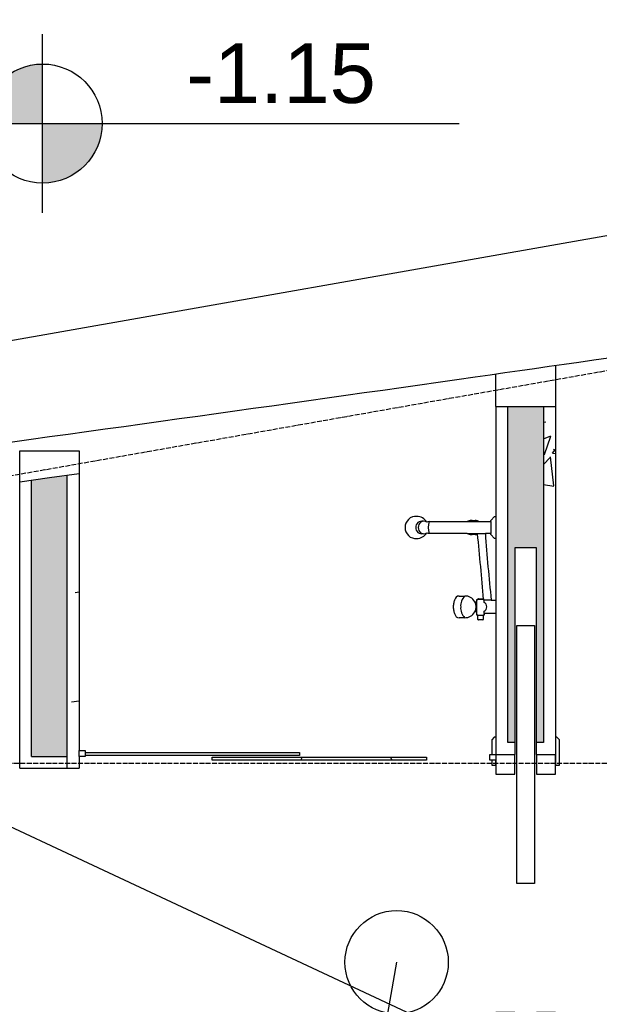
# Model space of a CAD drawing. Extents: x 109676 to 150640, y -94043 to -57043.
# Tile 8 of 39: x 125314 to 126775, y -76150 to -73669. Entities that reach past the tile are written whole.
import ezdxf

# ---------------------------------------------------------------- set-up
doc = ezdxf.new("R2010")
doc.units = 0
doc.linetypes.add('_TRAÇO_-_PONTO', pattern=[16, 12, -2, 0, -2])
doc.layers.get('0').update_dxf_attribs({"linetype": 'CONTINUOUS'})
doc.layers.get('DEFPOINTS').update_dxf_attribs({"linetype": 'CONTINUOUS'})
for name, color, linetype in [('A-ANNO-DIMS', 1, 'CONTINUOUS'), ('A-DOOR', 1, 'CONTINUOUS'), ('A-DOOR-FRAM', 1, 'CONTINUOUS'), ('A-MASS', 5, 'CONTINUOUS'), ('A-WALL', 2, 'CONTINUOUS'), ('A-WALL-PATT', 2, 'CONTINUOUS'), ('C-TOPO-MAJR', 2, 'CONTINUOUS'), ('E-LITE-EQPM', 4, 'CONTINUOUS'), ('P-SANR-FIXT', 6, 'CONTINUOUS'), ('S-GRID', 1, 'CONTINUOUS')]:
    doc.layers.add(name, color=color, linetype=linetype)
doc.styles.add('ARIAL_1', font='arial.ttf', dxfattribs={"height": 150})
doc.styles.add('ARIAL_NARROW_2', font='ARIALN.TTF', dxfattribs={"height": 150})
doc.dimstyles.new('DIAGONAL_-_2_5MM_ARIAL_3', dxfattribs={"dimscale": 304.8, "dimtxt": 153.514646, "dimasz": 0.246063, "dimexe": 0.590551, "dimexo": 0.369094, "dimgap": 0.246063, "dimtad": 1, "dimlfac": 0.001, "dimrnd": 0.01, "dimzin": 0, "dimtxsty": 'ARIAL_NARROW_2', "dimblk1": 'OBLIQUE', "dimblk2": 'OBLIQUE', "dimsah": 1, "dimcen": 0.09, "dimdle": 0.590551, "dimazin": 3, "dimtfac": 1, "dimtdec": 4, "dimtix": 1, "dimtmove": 0, "dimatfit": 3, "dimtvp": 1, "dimtolj": 1, "dimtzin": 0})
doc.dimstyles.new('DIAGONAL_-_2_5MM_ARIAL_4', dxfattribs={"dimscale": 304.8, "dimtxt": 153.514646, "dimasz": 0.246063, "dimexe": 0.590551, "dimexo": 0.369094, "dimgap": 0.246063, "dimtad": 1, "dimlfac": 0.001, "dimrnd": 0.01, "dimzin": 0, "dimtxsty": 'ARIAL_NARROW_2', "dimblk1": 'OBLIQUE', "dimblk2": 'OBLIQUE', "dimsah": 1, "dimcen": 0.09, "dimdle": 0.590551, "dimazin": 3, "dimtfac": 1, "dimtdec": 4, "dimtix": 1, "dimtmove": 0, "dimatfit": 3, "dimtvp": 1, "dimtolj": 1, "dimtzin": 0})
pattern_1 = [(50, (479.57, 9e-11), (546.5526, -47.8174), [57.15, -628.65]), (355, (479.57, 9e-11), (-105.7283, 573.17), [45.72, -502.92]), (100.451, (525.1, -4), (440.8275, 525.35), [48.57, -534.27]), (46.184, (479.6, 152.4), (813.2367, -126.1284), [85.725, -942.975]), (96.636, (547.3, 141.9), (712.2074, 742.2826), [72.855, -801.405]), (351.184, (479.6, 152.4), (712.215, 742.276), [68.58, -754.38]), (21, (555.77, 114.3), (454.8433, -306.796), [57.15, -628.65]), (326, (555.77, 114.3), (185.4063, 552.5638), [45.72, -502.92]), (71.451, (593.67, 88.73), (640.2512, 245.7641), [48.57, -534.27]), (37.5, (479.57, 9e-11), (9.26637, 253.66504), [25.146, -471.678, 25.146, -485.394, -504.825]), (37.5, (479.57, 9e-11), (9.26637, 253.66504), [-1007.364, 25.146, -479.679]), (7.5, (479.57, 9e-11), (200.45944, 300.5414), [25.146, -265.938, 25.146, -460.248, -192.405]), (7.5, (479.57, 9e-11), (200.45944, 300.5414), [-776.478, 25.146, -167.259]), (327.5, (309.64, 9e-11), (406.77284, -17.18643), [25.146, -165.354, 25.146, -569.214, -788.67]), (327.5, (309.64, 9e-11), (406.77284, -17.18643), [-784.86, 25.146, -763.524]), (317.5, (233.44, 9e-11), (444.3881, 76.28035), [25.146, -222.504, 25.146, -369.57, -560.07]), (317.5, (233.44, 9e-11), (444.3881, 76.28035), [-642.366, 25.146, -534.924])]

# ---------------------------------------------------------------- blocks, each defined once
blk = doc.blocks.new('PORTA_DE_CORRER_COM_REVEST')
at = {"layer": 'A-DOOR'}
for p, q in [((-387, 85), (-393, 79)), ((-393, 79), (-393, 75)), ((-323, 85), (-387, 85)), ((-350, 75), (-323, 75)), ((-323, 75), (-323, 85)), ((387, 85), (323, 85)), ((323, 85), (323, 75)), ((323, 75), (350, 75)), ((393, 79), (387, 85)), ((393, 75), (393, 79)), ((-870, 27.5), (-870, -27.5)), ((-350, 27.5), (-870, 27.5)), ((-675, -22.5), (-675, 22.5)), ((-675, 22.5), (-25, 22.5)), ((-25, 22.5), (-25, -22.5)), ((-25, -22.5), (-675, -22.5)), ((-870, -27.5), (-350, -27.5)), ((-393, -75), (-393, -79)), ((-393, -79), (-387, -85)), ((-387, -85), (-350, -85)), ((-323, -75), (-335, -75)), ((-335, -85), (-323, -85)), ((-323, -85), (-323, -75)), ((350, -75), (323, -75)), ((323, -75), (323, -85)), ((323, -85), (387, -85)), ((387, -85), (393, -79)), ((393, -79), (393, -75))]:
    blk.add_line(p, q, dxfattribs=at)
at = {"layer": 'A-DOOR-FRAM'}
for p, q in [((-300, 75), (-350, 75)), ((-300, 27.5), (-300, 75)), ((350, 75), (300, 75)), ((300, 75), (300, 27.5)), ((-350, 27.5), (-300, 27.5)), ((300, 27.5), (309, 27.5)), ((309, 27.5), (309, -27.5)), ((-300, -27.5), (-350, -27.5)), ((-300, -75), (-300, -27.5)), ((309, -27.5), (300, -27.5)), ((300, -27.5), (300, -75)), ((-335, -75), (-300, -75)), ((300.1, -75), (350, -75))]:
    blk.add_line(p, q, dxfattribs=at)
blk = doc.blocks.new('PORTA_DE_CORRER_BOX_CHUVEI')
at = {"layer": 'P-SANR-FIXT'}
h = blk.add_hatch(dxfattribs=at)
h.set_pattern_fill('FP_2', color=256, style=0, pattern_type=2)
h.set_pattern_definition([(180, (125554.46, -75535.556), (-304.8, -76.2), [25.146, -203.454, 25.146, -1422.654]), (180, (125554.46, -75535.556), (-304.8, -76.2), [-253.746, -203.454, 25.146, -432.054, -762]), (180, (125554.46, -75535.556), (-304.8, -76.2), [-914.4, 25.146, -203.454, 25.146, -508.254]), (180, (125554.46, -75535.556), (-304.8, -76.2), [-1168.146, -127.254, 25.146, -355.854]), (300, (125440.16, -75573.656), (218.391136, -225.864543), [25.146, -203.454, 25.146, -1422.654]), (300, (125440.16, -75573.656), (218.391136, -225.864543), [-253.746, -203.454, 25.146, -432.054, -762]), (300, (125440.16, -75573.656), (218.391136, -225.864543), [-914.4, 25.146, -203.454, 25.146, -508.254]), (300, (125440.16, -75573.656), (218.391136, -225.864543), [-1168.146, -127.254, 25.146, -355.854]), (60, (125402.06, -75726.056), (86.408864, 302.064543), [25.146, -203.454, 25.146, -1422.654]), (60, (125402.06, -75726.056), (86.408864, 302.064543), [-253.746, -203.454, 25.146, -432.054, -762]), (60, (125402.06, -75726.056), (86.408864, 302.064543), [-914.4, 25.146, -203.454, 25.146, -508.254]), (60, (125402.06, -75726.056), (86.408864, 302.064543), [-1168.146, -127.254, 25.146, -355.854])])
h.paths.add_polyline_path([(234.7, 0), (-305.3, 0), (-305.3, -8), (234.7, -8)], flags=0)
for p, q in [((-480.3, 0), (-465.3, 0)), ((-480.3, -15), (-480.3, 0)), ((-465.3, 0), (-465.3, -15)), ((-465.3, -15), (-480.3, -15)), ((-305.3, -8), (-305.3, 0)), ((-305.3, 0), (234.7, 0)), ((234.7, -8), (-305.3, -8)), ((14.7, -20), (14.7, -12)), ((14.7, -12), (554.7, -12)), ((554.7, -20), (14.7, -20)), ((234.7, 0), (234.7, -8)), ((554.7, -10), (569.7, -10)), ((554.7, -25), (554.7, -10)), ((569.7, -10), (569.7, -25)), ((569.7, -25), (554.7, -25))]:
    blk.add_line(p, q, dxfattribs=at)
blk = doc.blocks.new('M_LUMINÁRIA_DE_PAREDE_-_AR')
at = {"layer": 'E-LITE-EQPM'}
for p, q in [((131651.6, -74221.6), (131736.5, -74206.6)), ((131651.6, -74221.6), (131654.3, -74237.2)), ((131654.3, -74237.2), (131739.3, -74222.2)), ((131739.3, -74222.2), (131736.5, -74206.6)), ((131726.9, -74400.1), (131696.9, -74229.7))]:
    blk.add_line(p, q, dxfattribs=at)
blk.add_circle((131726.9, -74400.1), 130.2, dxfattribs=at)
blk = doc.blocks.new('CHUVEIRO_DECA_MAX_DESVIADO')
at = {"layer": 'P-SANR-FIXT'}
for p, q in [((125866.4, -74934.2), (125962.6, -74934.2)), ((125962.6, -74934.2), (125991.7, -74934.2)), ((125973, -74931), (125983, -74931)), ((125991.7, -74934.2), (126021.7, -74934.2)), ((126021.7, -74931.4), (126031.7, -74921.4)), ((126021.7, -74934.2), (126021.7, -74931.4)), ((126021.7, -74934.2), (126021.7, -74963.7)), ((126031.7, -74921.4), (126034.8, -74921.4)), ((126034.8, -74921.4), (126034.8, -74976.4)), ((125962.6, -74963.7), (125866.4, -74963.7)), ((125962.6, -74963.7), (126008.2, -74963.7)), ((125983, -74966.9), (125973, -74966.9)), ((125988.4, -74964.9), (125988.4, -74963.7)), ((126021.7, -74963.7), (126008.3, -74963.7)), ((126021.7, -74966.4), (126021.7, -74963.7)), ((126031.7, -74976.4), (126021.7, -74966.4)), ((126034.8, -74976.4), (126031.7, -74976.4)), ((125941.9, -75121.6), (125956.3, -75121.6)), ((125981.6, -75136.2), (125986.8, -75136.2)), ((125986.8, -75136.2), (125986.8, -75130)), ((125986.8, -75130), (125989.6, -75130)), ((125986.8, -75161.6), (125986.8, -75136.2)), ((126005.4, -75130), (125989.6, -75130)), ((125990.6, -75128.5), (126001.6, -75128.5)), ((126002.7, -75130), (126003.5, -75130)), ((126005.4, -75137.7), (126005.4, -75130)), ((126023.2, -75131.9), (126005.4, -75131.9)), ((126023.2, -75131.9), (126034.8, -75131.9)), ((126034.8, -75131.9), (126034.8, -75165.9)), ((125986.8, -75161.6), (125981.6, -75161.6)), ((125986.8, -75170), (125986.8, -75161.6)), ((126005.4, -75165.9), (126005.4, -75160.1)), ((126034.8, -75165.9), (126005.4, -75165.9)), ((126005.4, -75165.9), (126005.4, -75170)), ((125956.3, -75176.2), (125941.9, -75176.2)), ((125989.6, -75170), (125986.8, -75170)), ((125989.6, -75180.5), (125989.6, -75170)), ((125989.6, -75170), (126002.7, -75170)), ((126001.7, -75181.5), (125990.6, -75181.5)), ((126005.4, -75170), (126002.7, -75170)), ((126002.7, -75170), (126002.7, -75180.5))]:
    blk.add_line(p, q, dxfattribs=at)
for centre, radius, start, end in [((125833.7, -74948.5), 27.7, 86.2358, 180.8219), ((125848.3, -74948.3), 15.3, 77.9881, 182.2588), ((125834.9, -74951.1), 30.2, 31.1422, 88.8578), ((125853.2, -74947.3), 14, 57.1876, 186.6879), ((125866.4, -74947.1), 12.9, 90, 116), ((125907.6, -74948.9), 43.2, 160.0153, 199.9847), ((125973, -74949.4), 18.4, 90, 124.3057), ((125970.1, -74948.8), 18.1, 54.0371, 80.6539), ((125983.8, -74937.3), 6.36, 74.802, 97.198), ((125980.6, -74948.9), 18.4, 53.198, 74.802), ((125833.7, -74949.3), 27.7, 179.1781, 273.7642), ((125848.3, -74949.5), 15.3, 177.7412, 282.0119), ((125834.9, -74946.7), 30.2, 271.1422, 328.8578), ((125853.2, -74950.6), 14, 173.3121, 303.2573), ((125866.4, -74950.7), 12.9, 244, 270), ((125973, -74948.5), 18.4, 235.6943, 270), ((125970.1, -74949.1), 18.1, 279.3461, 305.9629), ((125983.8, -74960.6), 6.36, 262.802, 316.8171), ((118980.4, -75689.1), 7045.4, 4.55146, 5.89935), ((129867.8, -74705.8), 3868.1, 183.8226, 186.3244), ((125977.9, -75149.7), 50.6, 167.2489, 179.1018), ((125962, -75146.1), 34.4, 152.7511, 167.2489), ((125941.9, -75132.2), 10.6, 90, 170), ((125981.4, -75146.6), 35.4, 135.1168, 183.767), ((125958, -75147.8), 26.2, 26.1765, 93.8235), ((125956.9, -75148.9), 27.8, 332.7798, 27.2202), ((125990.6, -75129.5), 1.07, 90, 203.9561), ((126001.6, -75129.6), 1.1, 338.1157, 89.8843), ((125998.9, -75148.9), 12.9, 300.0319, 59.9681), ((125977.9, -75148.1), 50.6, 180.8982, 192.7511), ((125962, -75151.7), 34.4, 192.7511, 207.2489), ((125941.9, -75165.6), 10.6, 190, 270), ((125981.4, -75151.2), 35.4, 176.233, 224.8832), ((125958, -75150), 26.2, 266.1765, 333.8235), ((125990.6, -75180.5), 1, 180, 270), ((126001.7, -75180.5), 1, 270, 0)]:
    blk.add_arc(centre, radius, start, end, dxfattribs=at)
blk = doc.blocks.new('SPOT_ELEVATIONS_-_SPOT_ELE')
at = {"layer": 'A-ANNO-DIMS'}
h = blk.add_hatch(color=256, dxfattribs=at)
edge = h.paths.add_edge_path(flags=0)
edge.add_line((0, 0), (-2, 0))
edge.add_arc((0, 0), 2, 90, 180, ccw=False)
edge.add_line((0, 2), (0, 0))
h = blk.add_hatch(color=256, dxfattribs=at)
edge = h.paths.add_edge_path(flags=0)
edge.add_line((0, 0), (2, 0))
edge.add_arc((0, 0), 2, 270, 360, ccw=False)
edge.add_line((0, -2), (0, 0))
for p, q in [((0, -3), (0, 3)), ((-3, 0), (14, 0))]:
    blk.add_line(p, q, dxfattribs=at)
blk.add_circle((0, 0), 2, dxfattribs=at)
blk = doc.blocks.new('_OBLIQUE')
at = {"color": 0, "linetype": 'BYBLOCK'}
blk.add_line((-0.5, -0.5), (0.5, 0.5), dxfattribs=at)
blk = doc.blocks.new('*D105')
at = {"layer": 'A-ANNO-DIMS', "color": 0}
for p, q in [((140237.8, -75543), (141079.3, -75543)), ((140320.9, -78917.8), (140777, -78998.2))]:
    blk.add_line(p, q, dxfattribs=at)
blk.add_arc((121181.5, -75543), 19717.7, 350, 360, dxfattribs=at)
at = {"layer": 'DEFPOINTS', "color": 0}
for p in [(121181.5, -75543), (140125.3, -75543), (140765.9, -77832.1), (140210.1, -78898.3)]:
    blk.add_point(p, dxfattribs=at)
at = {"layer": 'A-ANNO-DIMS', "color": 0, "xscale": 75, "yscale": 75, "zscale": 75}
for p, rotation in [((140899.3, -75543), 89.99999999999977), ((140599.7, -78967), 259.9999999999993)]:
    blk.add_blockref('_OBLIQUE', p, dxfattribs=dict(at, rotation=rotation))
at = {"layer": 'A-ANNO-DIMS', "color": 0, "insert": (140673.2, -77248.3), "char_height": 150, "width": 327.498, "attachment_point": 5, "rotation": 85, "style": 'ARIAL_NARROW_2'}
blk.add_mtext('\\A1;10°', dxfattribs=at)
blk = doc.blocks.new('*D106')
at = {"layer": 'A-ANNO-DIMS', "color": 0}
for p, q in [((140320.9, -72168.2), (140777, -72087.8)), ((140237.8, -75543), (141079.3, -75543))]:
    blk.add_line(p, q, dxfattribs=at)
blk.add_arc((121181.5, -75543), 19717.7, 360, 10, dxfattribs=at)
at = {"layer": 'DEFPOINTS', "color": 0}
for p in [(140210.1, -72187.8), (140865.9, -74396.5), (121181.5, -75543), (140125.3, -75543)]:
    blk.add_point(p, dxfattribs=at)
at = {"layer": 'A-ANNO-DIMS', "color": 0, "xscale": 75, "yscale": 75, "zscale": 75}
for p, rotation in [((140599.7, -72119.1), 100.0000000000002), ((140899.3, -75543), 269.9999999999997)]:
    blk.add_blockref('_OBLIQUE', p, dxfattribs=dict(at, rotation=rotation))
at = {"layer": 'A-ANNO-DIMS', "color": 0, "insert": (140975.2, -73811.3), "char_height": 150, "width": 327.498, "attachment_point": 5, "rotation": 275, "style": 'ARIAL_NARROW_2'}
blk.add_mtext('\\A1;10°', dxfattribs=at)

msp = doc.modelspace()

# ---------------------------------------------------------------- hatches: boundary and pattern name
at = {"layer": 'A-WALL-PATT'}
h = msp.add_hatch(color=256, dxfattribs=at)
h.paths.add_polyline_path([(126634.33, -76441.696), (126634.33, -76250.556), (126544.33, -76250.556), (126544.33, -76441.696), (126589.33, -76441.696)], flags=0)
h.paths.add_polyline_path([(126634.33, -75490.556), (126634.33, -74644.355), (126544.33, -74644.355), (126544.33, -75490.556), (126561.83, -75490.556), (126561.83, -75000.556), (126616.83, -75000.556), (126616.83, -75490.556)], flags=0)
h = msp.add_hatch(dxfattribs=at)
h.set_pattern_fill('FP_1', color=256, style=0, pattern_type=2)
h.set_pattern_definition(pattern_1)
h.paths.add_polyline_path([(126664.33, -76441.696), (126664.33, -76220.556), (126589.33, -76220.556), (126589.33, -76250.556), (126634.33, -76250.556), (126634.33, -76441.696)], flags=0)
h.paths.add_polyline_path([(126664.33, -75520.556), (126664.33, -74644.355), (126634.33, -74644.355), (126634.33, -75490.556), (126616.83, -75490.556), (126616.83, -75520.556), (126634.33, -75520.556)], flags=0)
msp.add_hatch(color=256, dxfattribs=at).paths.add_polyline_path([(125417.224, -75525.556), (125434.33, -75525.556), (125434.33, -74816.99), (125344.33, -74829.35), (125344.33, -75525.556)], flags=0)
h = msp.add_hatch(dxfattribs=at)
h.set_pattern_fill('FP_1', color=256, style=0, pattern_type=2)
h.set_pattern_definition(pattern_1)
h.paths.add_polyline_path([(125436.252, -75555.556), (125464.33, -75555.556), (125464.33, -74812.861), (125434.33, -74816.991), (125434.33, -75555.556)], flags=0)

# ---------------------------------------------------------------- linework, layer by layer
at = {"layer": 'A-MASS'}
msp.add_line((127655.584, -74061.879, -671.613), (125255.584, -74485.064, -671.613), dxfattribs=at)
msp.add_open_spline([(124969.87, -74777.329, -671.613), (125467.64, -74709.772, -671.613), (126363.159, -74584.776, -671.613), (127258.002, -74454.99, -671.613), (127655.584, -74396.522, -671.613)], degree=3, knots=[-1, -1, -1, -1, -0.44444444, 0, 0, 0, 0], dxfattribs=at)
at = {"layer": 'A-WALL'}
for p, q in [((126514.33, -74644.355, -671.613), (126514.33, -74921.431, -671.613)), ((126514.33, -74644.355, -671.613), (126664.33, -74644.355, -671.613)), ((126544.33, -75490.556, -671.613), (126544.33, -74644.355, -671.613)), ((126634.33, -74644.355, -671.613), (126634.33, -75490.556, -671.613)), ((126664.33, -74644.355, -671.613), (126664.33, -75520.556, -671.613)), ((125434.33, -75555.556, -671.613), (125434.33, -74816.99, -671.613)), ((125464.33, -74812.861, -671.613), (125464.33, -75510.556, -671.613)), ((125314.33, -75555.556, -671.613), (125314.33, -74833.461, -671.613)), ((125344.33, -75525.556, -671.613), (125344.33, -74829.35, -671.613)), ((126514.33, -74976.431, -671.613), (126514.33, -75131.904, -671.613)), ((126514.33, -75165.904, -671.613), (126514.33, -75520.556, -671.613)), ((126561.83, -75490.556, -671.613), (126544.33, -75490.556, -671.613)), ((126634.33, -75490.556, -671.613), (126616.83, -75490.556, -671.613)), ((125344.33, -75525.556, -671.613), (125434.33, -75525.556, -671.613)), ((125464.33, -75525.556, -671.613), (125464.33, -75555.556, -671.613)), ((126514.33, -75520.556, -671.613), (126561.83, -75520.556, -671.613)), ((126616.83, -75520.556, -671.613), (126664.33, -75520.556, -671.613)), ((125314.33, -75555.556, -671.613), (125464.33, -75555.556, -671.613))]:
    msp.add_line(p, q, dxfattribs=at)
at = {"layer": 'A-WALL', "elevation": -671.613, "flags": 128}
msp.add_lwpolyline([(125314.33, -74833.461), (125389.332, -74823.175), (125464.33, -74812.861)], dxfattribs=at)
at = {"layer": 'A-WALL'}
for points, knots in [([(126664.33, -74541.226, -671.613), (126664.33, -74542.597, -671.613), (126664.33, -74553.503, -671.613), (126664.33, -74583.99, -671.613), (126664.33, -74617.29, -671.613), (126664.33, -74641.352, -671.613), (126664.33, -74644.355, -671.613)], [0.0933834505, 0.0933834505, 0.0933834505, 0.0933834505, 0.0961538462, 0.1153846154, 0.1538461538, 0.1593011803, 0.1593011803, 0.1593011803, 0.1593011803]), ([(126514.33, -74644.355, -671.613), (126514.33, -74641.352, -671.613), (126514.33, -74617.29, -671.613), (126514.33, -74589.822, -671.613), (126514.33, -74566.101, -671.613), (126514.33, -74561.97, -671.613)], [-0.1593011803, -0.1593011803, -0.1593011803, -0.1593011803, -0.1538461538, -0.1153846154, -0.1072126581, -0.1072126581, -0.1072126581, -0.1072126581]), ([(125314.33, -74833.461, -671.613), (125314.33, -74825.564, -671.613), (125314.33, -74810.068, -671.613), (125314.33, -74783.909, -671.613), (125314.33, -74766.022, -671.613), (125314.33, -74755.556, -671.613)], [0, 0, 0, 0, 0.28571429, 0.57142857, 1, 1, 1, 1]), ([(125464.33, -74755.556, -671.613), (125464.33, -74762.874, -671.613), (125464.33, -74781.483, -671.613), (125464.33, -74800.897, -671.613), (125464.33, -74812.861, -671.613)], [0, 0, 0, 0, 0.4, 1, 1, 1, 1])]:
    msp.add_open_spline(points, degree=3, knots=knots, dxfattribs=at)
msp.add_open_spline([(125314.33, -74755.556, -671.613), (125330.787, -74755.556, -671.613), (125363.84, -74755.556, -671.613), (125413.863, -74755.556, -671.613), (125447.463, -74755.556, -671.613), (125464.33, -74755.556, -671.613)], degree=3, dxfattribs=at)
at = {"layer": 'C-TOPO-MAJR'}
msp.add_polyline3d([(122082.654, -73992.557, -1000), (122161.343, -73988.176, -1000), (122202.367, -74167.853, -1000), (122957.054, -74610.219, -1000), (127763.019, -76859.756, -1000), (132796.143, -76109.835, -1000), (132866.731, -76104.539, -1000), (134900.379, -75016.283, -1000), (135623.568, -74720.192, -1000), (137214.802, -73699.236, -1000), (138014.278, -73738.176, -1000)], dxfattribs=at)
at = {"layer": 'S-GRID', "linetype": '_TRAÇO_-_PONTO'}
for p, q in [((118056.607, -76094.037, -671.613), (139554.071, -72303.454, -671.613)), ((118007.087, -75543.026, -671.613), (140125.295, -75543.026, -671.613))]:
    msp.add_line(p, q, dxfattribs=at)

# ---------------------------------------------------------------- block references
at = {"layer": 'A-ANNO-DIMS', "xscale": 74.99999999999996, "yscale": 74.99999999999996, "zscale": 74.99999999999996}
msp.add_blockref('SPOT_ELEVATIONS_-_SPOT_ELE', (125372.151, -73931.149, -671.613), dxfattribs=at)
at = {"layer": 'A-DOOR', "rotation": 270}
msp.add_blockref('PORTA_DE_CORRER_COM_REVEST', (126589.33, -75870.556, -671.613), dxfattribs=at)
at = {"layer": 'E-LITE-EQPM', "rotation": 159.9999999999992}
msp.add_blockref('M_LUMINÁRIA_DE_PAREDE_-_AR', (224600.753, -191010.833, -671.613), dxfattribs=at)
at = {"layer": 'P-SANR-FIXT'}
msp.add_blockref('CHUVEIRO_DECA_MAX_DESVIADO', (479.569, 0, -671.613), dxfattribs=at)
at = {"layer": 'P-SANR-FIXT', "rotation": 180}
msp.add_blockref('PORTA_DE_CORRER_BOX_CHUVEI', (126034.03, -75535.556, -671.613), dxfattribs=at)

# ---------------------------------------------------------------- texts
at = {"layer": 'A-ANNO-DIMS', "insert": (125734.185, -73729.352, -671.613), "char_height": 150, "width": 571.11742, "attachment_point": 1, "style": 'ARIAL_1'}
msp.add_mtext('-1.15', dxfattribs=at)

# ---------------------------------------------------------------- dimensions: what is measured, and where the dimension line sits
at = {"layer": 'A-ANNO-DIMS'}
for base, p1, p2, dimstyle, picture, middle in [((140865.909, -74396.542, -671.613), (140125.295, -75543.026, -671.613), (140210.123, -72187.774, -671.613), 'DIAGONAL_-_2_5MM_ARIAL_4', '*D106', (140975.246, -73811.301, -671.613)), ((140765.944, -77832.113, -671.613), (140210.123, -78898.277, -671.613), (140125.295, -75543.026, -671.613), 'DIAGONAL_-_2_5MM_ARIAL_3', '*D105', (140673.227, -77248.327, -671.613))]:
    dim = msp.add_angular_dim_3p(base=base, center=(121181.547, -75543.026, -671.613), p1=p1, p2=p2, dimstyle=dimstyle, override={"dimdec": 0, "dimpost": '<>', "dimfxl": 3356.323517}, dxfattribs=at)
    dim.commit()
    dim.dimension.update_dxf_attribs({"geometry": picture, "text_midpoint": middle})

doc.saveas('drawing.dxf')
